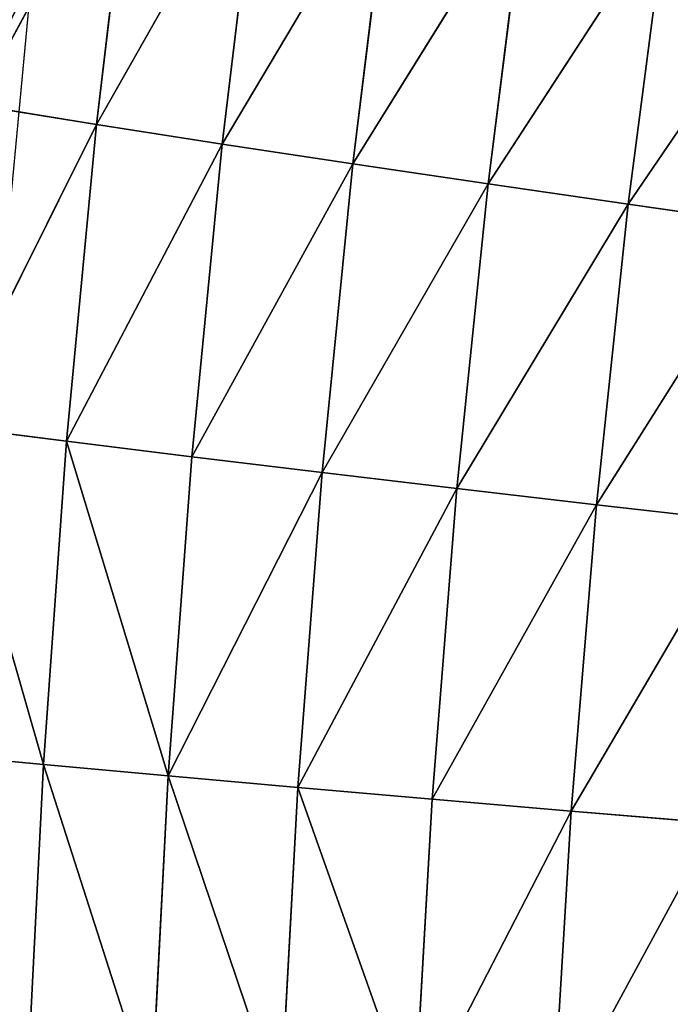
# Model space of a CAD drawing. Extents: x 0 to 500, y 0 to 390.
# Tile 229 of 256: x 21 to 33, y 206 to 224. Entities that reach past the tile are written whole.
import ezdxf

# ---------------------------------------------------------------- set-up
doc = ezdxf.new("R2010")
doc.units = 0
doc.header["$LTSCALE"] = 25.4
doc.layers.get('0').update_dxf_attribs({"linetype": 'CONTINUOUS'})

# ---------------------------------------------------------------- blocks, each defined once
blk = doc.blocks.new('ATLANTA505_-_S_STL')
at = {"color": 0}
for p, q in [((21.77, 85.651, 179.121), (19.592, 89.059, 178.916)), ((21.77, 85.651, 179.121), (19.592, 89.059, 178.916)), ((20.006, 89.029, 172.987), (22.733, 85.581, 167.528)), ((20.006, 89.029, 172.987), (22.733, 85.581, 167.528)), ((20.006, 89.029, 172.987), (22.19, 85.613, 173.267)), ((20.006, 89.029, 172.987), (22.19, 85.613, 173.267)), ((20.545, 89.005, 167.176), (23.4, 85.555, 161.906)), ((20.545, 89.005, 167.176), (23.4, 85.555, 161.906)), ((20.545, 89.005, 167.176), (22.733, 85.581, 167.528)), ((20.545, 89.005, 167.176), (22.733, 85.581, 167.528)), ((21.472, 85.696, 185.09), (21.77, 85.651, 179.121)), ((21.472, 85.696, 185.09), (21.77, 85.651, 179.121)), ((24.032, 82.358, 179.328), (21.77, 85.651, 179.121)), ((21.77, 85.651, 179.121), (22.19, 85.613, 173.267)), ((21.77, 85.651, 179.121), (22.19, 85.613, 173.267)), ((24.032, 82.358, 179.328), (21.77, 85.651, 179.121)), ((22.19, 85.613, 173.267), (22.733, 85.581, 167.528)), ((22.19, 85.613, 173.267), (22.733, 85.581, 167.528)), ((22.19, 85.613, 173.267), (25.009, 82.269, 167.884)), ((22.19, 85.613, 173.267), (25.009, 82.269, 167.884)), ((22.19, 85.613, 173.267), (24.46, 82.31, 173.549)), ((22.19, 85.613, 173.267), (24.46, 82.31, 173.549)), ((22.733, 85.581, 167.528), (23.4, 85.555, 161.906)), ((22.733, 85.581, 167.528), (23.4, 85.555, 161.906)), ((22.733, 85.581, 167.528), (25.681, 82.235, 162.333)), ((22.733, 85.581, 167.528), (25.681, 82.235, 162.333)), ((22.733, 85.581, 167.528), (25.009, 82.269, 167.884)), ((22.733, 85.581, 167.528), (25.009, 82.269, 167.884)), ((23.726, 82.413, 185.22), (24.032, 82.358, 179.328)), ((23.726, 82.413, 185.22), (24.032, 82.358, 179.328)), ((26.38, 79.18, 179.538), (24.032, 82.358, 179.328)), ((24.032, 82.358, 179.328), (24.46, 82.31, 173.549)), ((24.032, 82.358, 179.328), (24.46, 82.31, 173.549)), ((24.032, 82.358, 179.328), (26.817, 79.122, 173.835)), ((24.032, 82.358, 179.328), (26.817, 79.122, 173.835)), ((26.38, 79.18, 179.538), (24.032, 82.358, 179.328)), ((24.46, 82.31, 173.549), (25.009, 82.269, 167.884)), ((24.46, 82.31, 173.549), (25.009, 82.269, 167.884)), ((24.46, 82.31, 173.549), (27.373, 79.072, 168.244)), ((24.46, 82.31, 173.549), (27.373, 79.072, 168.244)), ((24.46, 82.31, 173.549), (26.817, 79.122, 173.835)), ((24.46, 82.31, 173.549), (26.817, 79.122, 173.835)), ((25.009, 82.269, 167.884), (25.681, 82.235, 162.333)), ((25.009, 82.269, 167.884), (25.681, 82.235, 162.333)), ((25.009, 82.269, 167.884), (28.051, 79.029, 162.765)), ((25.009, 82.269, 167.884), (28.051, 79.029, 162.765)), ((25.009, 82.269, 167.884), (27.373, 79.072, 168.244)), ((25.009, 82.269, 167.884), (27.373, 79.072, 168.244)), ((26.064, 79.246, 185.351), (26.38, 79.18, 179.538)), ((26.064, 79.246, 185.351), (26.38, 79.18, 179.538)), ((28.814, 76.119, 179.749), (26.38, 79.18, 179.538)), ((26.38, 79.18, 179.538), (26.817, 79.122, 173.835)), ((26.38, 79.18, 179.538), (26.817, 79.122, 173.835)), ((26.38, 79.18, 179.538), (29.26, 76.051, 174.124)), ((26.38, 79.18, 179.538), (29.26, 76.051, 174.124)), ((28.814, 76.119, 179.749), (26.38, 79.18, 179.538)), ((26.817, 79.122, 173.835), (27.373, 79.072, 168.244)), ((26.817, 79.122, 173.835), (27.373, 79.072, 168.244)), ((26.817, 79.122, 173.835), (29.825, 75.992, 168.608)), ((26.817, 79.122, 173.835), (29.825, 75.992, 168.608)), ((26.817, 79.122, 173.835), (29.26, 76.051, 174.124)), ((26.817, 79.122, 173.835), (29.26, 76.051, 174.124)), ((27.373, 79.072, 168.244), (28.051, 79.029, 162.765)), ((27.373, 79.072, 168.244), (28.051, 79.029, 162.765)), ((27.373, 79.072, 168.244), (30.509, 75.94, 163.202)), ((27.373, 79.072, 168.244), (30.509, 75.94, 163.202)), ((27.373, 79.072, 168.244), (29.825, 75.992, 168.608)), ((27.373, 79.072, 168.244), (29.825, 75.992, 168.608)), ((28.486, 76.196, 185.484), (28.814, 76.119, 179.749)), ((28.486, 76.196, 185.484), (28.814, 76.119, 179.749)), ((28.486, 76.196, 185.484), (31.334, 73.178, 179.963)), ((28.486, 76.196, 185.484), (31.334, 73.178, 179.963)), ((31.334, 73.178, 179.963), (28.814, 76.119, 179.749)), ((28.814, 76.119, 179.749), (29.26, 76.051, 174.124)), ((28.814, 76.119, 179.749), (29.26, 76.051, 174.124)), ((28.814, 76.119, 179.749), (31.792, 73.1, 174.416)), ((28.814, 76.119, 179.749), (31.792, 73.1, 174.416)), ((31.334, 73.178, 179.963), (28.814, 76.119, 179.749)), ((29.26, 76.051, 174.124), (29.825, 75.992, 168.608)), ((29.26, 76.051, 174.124), (29.825, 75.992, 168.608)), ((29.26, 76.051, 174.124), (32.365, 73.031, 168.976)), ((29.26, 76.051, 174.124), (32.365, 73.031, 168.976)), ((29.26, 76.051, 174.124), (31.792, 73.1, 174.416)), ((29.26, 76.051, 174.124), (31.792, 73.1, 174.416)), ((29.825, 75.992, 168.608), (30.509, 75.94, 163.202)), ((29.825, 75.992, 168.608), (30.509, 75.94, 163.202)), ((29.825, 75.992, 168.608), (33.056, 72.97, 163.644)), ((29.825, 75.992, 168.608), (33.056, 72.97, 163.644)), ((29.825, 75.992, 168.608), (32.365, 73.031, 168.976)), ((29.825, 75.992, 168.608), (32.365, 73.031, 168.976)), ((30.994, 73.265, 185.618), (31.334, 73.178, 179.963)), ((30.994, 73.265, 185.618), (31.334, 73.178, 179.963)), ((30.994, 73.265, 185.618), (33.941, 70.356, 180.18)), ((30.994, 73.265, 185.618), (33.941, 70.356, 180.18)), ((31.334, 73.178, 179.963), (31.792, 73.1, 174.416)), ((31.334, 73.178, 179.963), (31.792, 73.1, 174.416)), ((31.334, 73.178, 179.963), (34.41, 70.268, 174.712)), ((33.941, 70.356, 180.18), (31.334, 73.178, 179.963)), ((33.941, 70.356, 180.18), (31.334, 73.178, 179.963)), ((31.334, 73.178, 179.963), (34.41, 70.268, 174.712)), ((31.792, 73.1, 174.416), (32.365, 73.031, 168.976)), ((31.792, 73.1, 174.416), (32.365, 73.031, 168.976)), ((31.792, 73.1, 174.416), (34.994, 70.19, 169.349)), ((31.792, 73.1, 174.416), (34.994, 70.19, 169.349)), ((31.792, 73.1, 174.416), (34.41, 70.268, 174.712)), ((31.792, 73.1, 174.416), (34.41, 70.268, 174.712)), ((32.365, 73.031, 168.976), (33.056, 72.97, 163.644)), ((32.365, 73.031, 168.976), (33.056, 72.97, 163.644)), ((32.365, 73.031, 168.976), (35.692, 70.122, 164.092)), ((32.365, 73.031, 168.976), (35.692, 70.122, 164.092)), ((32.365, 73.031, 168.976), (34.994, 70.19, 169.349)), ((32.365, 73.031, 168.976), (34.994, 70.19, 169.349)), ((21.553, 0.01, 164.851), (21.015, 0.01, 170.579))]:
    blk.add_line(p, q, dxfattribs=at)
mesh = blk.add_polyface(dxfattribs=at)
corners = [(19.592, 89.059, 178.916), (21.472, 85.696, 185.09), (21.77, 85.651, 179.121), (19.302, 89.093, 184.962)]
mesh.append_faces([[corners[k] for k in face] for face in [(0, 1, 2), (1, 0, 3)]], dxfattribs={"vtx0": -1, "color": 0})
mesh = blk.add_polyface(dxfattribs=at)
corners = [(20.006, 89.029, 172.987), (21.77, 85.651, 179.121), (22.19, 85.613, 173.267), (19.592, 89.059, 178.916)]
mesh.append_faces([[corners[k] for k in face] for face in [(0, 1, 2), (1, 0, 3)]], dxfattribs={"vtx0": -1, "color": 0})
mesh = blk.add_polyface(dxfattribs=at)
corners = [(20.006, 89.029, 172.987), (22.733, 85.581, 167.528), (20.545, 89.005, 167.176)]
mesh.append_faces([[corners[k] for k in face] for face in [(0, 1, 2)]], dxfattribs={"color": 0})
mesh = blk.add_polyface(dxfattribs=at)
corners = [(20.006, 89.029, 172.987), (22.19, 85.613, 173.267), (22.733, 85.581, 167.528)]
mesh.append_faces([[corners[k] for k in face] for face in [(0, 1, 2)]], dxfattribs={"color": 0})
mesh = blk.add_polyface(dxfattribs=at)
corners = [(20.545, 89.005, 167.176), (23.4, 85.555, 161.906), (21.208, 88.986, 161.484)]
mesh.append_faces([[corners[k] for k in face] for face in [(0, 1, 2)]], dxfattribs={"color": 0})
mesh = blk.add_polyface(dxfattribs=at)
corners = [(20.545, 89.005, 167.176), (22.733, 85.581, 167.528), (23.4, 85.555, 161.906)]
mesh.append_faces([[corners[k] for k in face] for face in [(0, 1, 2)]], dxfattribs={"color": 0})
mesh = blk.add_polyface(dxfattribs=at)
corners = [(21.77, 85.651, 179.121), (23.726, 82.413, 185.22), (24.032, 82.358, 179.328), (21.472, 85.696, 185.09)]
mesh.append_faces([[corners[k] for k in face] for face in [(0, 1, 2), (1, 0, 3)]], dxfattribs={"vtx0": -1, "color": 0})
mesh = blk.add_polyface(dxfattribs=at)
corners = [(22.19, 85.613, 173.267), (24.032, 82.358, 179.328), (24.46, 82.31, 173.549), (21.77, 85.651, 179.121)]
mesh.append_faces([[corners[k] for k in face] for face in [(0, 1, 2), (1, 0, 3)]], dxfattribs={"vtx0": -1, "color": 0})
mesh = blk.add_polyface(dxfattribs=at)
corners = [(22.19, 85.613, 173.267), (25.009, 82.269, 167.884), (22.733, 85.581, 167.528)]
mesh.append_faces([[corners[k] for k in face] for face in [(0, 1, 2)]], dxfattribs={"color": 0})
mesh = blk.add_polyface(dxfattribs=at)
corners = [(22.19, 85.613, 173.267), (24.46, 82.31, 173.549), (25.009, 82.269, 167.884)]
mesh.append_faces([[corners[k] for k in face] for face in [(0, 1, 2)]], dxfattribs={"color": 0})
mesh = blk.add_polyface(dxfattribs=at)
corners = [(22.733, 85.581, 167.528), (25.681, 82.235, 162.333), (23.4, 85.555, 161.906)]
mesh.append_faces([[corners[k] for k in face] for face in [(0, 1, 2)]], dxfattribs={"color": 0})
mesh = blk.add_polyface(dxfattribs=at)
corners = [(22.733, 85.581, 167.528), (25.009, 82.269, 167.884), (25.681, 82.235, 162.333)]
mesh.append_faces([[corners[k] for k in face] for face in [(0, 1, 2)]], dxfattribs={"color": 0})
mesh = blk.add_polyface(dxfattribs=at)
corners = [(24.032, 82.358, 179.328), (26.064, 79.246, 185.351), (26.38, 79.18, 179.538), (23.726, 82.413, 185.22)]
mesh.append_faces([[corners[k] for k in face] for face in [(0, 1, 2), (1, 0, 3)]], dxfattribs={"vtx0": -1, "color": 0})
mesh = blk.add_polyface(dxfattribs=at)
corners = [(24.032, 82.358, 179.328), (26.817, 79.122, 173.835), (24.46, 82.31, 173.549)]
mesh.append_faces([[corners[k] for k in face] for face in [(0, 1, 2)]], dxfattribs={"color": 0})
mesh = blk.add_polyface(dxfattribs=at)
corners = [(24.032, 82.358, 179.328), (26.38, 79.18, 179.538), (26.817, 79.122, 173.835)]
mesh.append_faces([[corners[k] for k in face] for face in [(0, 1, 2)]], dxfattribs={"color": 0})
mesh = blk.add_polyface(dxfattribs=at)
corners = [(24.46, 82.31, 173.549), (27.373, 79.072, 168.244), (25.009, 82.269, 167.884)]
mesh.append_faces([[corners[k] for k in face] for face in [(0, 1, 2)]], dxfattribs={"color": 0})
mesh = blk.add_polyface(dxfattribs=at)
corners = [(24.46, 82.31, 173.549), (26.817, 79.122, 173.835), (27.373, 79.072, 168.244)]
mesh.append_faces([[corners[k] for k in face] for face in [(0, 1, 2)]], dxfattribs={"color": 0})
mesh = blk.add_polyface(dxfattribs=at)
corners = [(25.009, 82.269, 167.884), (28.051, 79.029, 162.765), (25.681, 82.235, 162.333)]
mesh.append_faces([[corners[k] for k in face] for face in [(0, 1, 2)]], dxfattribs={"color": 0})
mesh = blk.add_polyface(dxfattribs=at)
corners = [(25.009, 82.269, 167.884), (27.373, 79.072, 168.244), (28.051, 79.029, 162.765)]
mesh.append_faces([[corners[k] for k in face] for face in [(0, 1, 2)]], dxfattribs={"color": 0})
mesh = blk.add_polyface(dxfattribs=at)
corners = [(26.38, 79.18, 179.538), (28.486, 76.196, 185.484), (28.814, 76.119, 179.749), (26.064, 79.246, 185.351)]
mesh.append_faces([[corners[k] for k in face] for face in [(0, 1, 2), (1, 0, 3)]], dxfattribs={"vtx0": -1, "color": 0})
mesh = blk.add_polyface(dxfattribs=at)
corners = [(26.38, 79.18, 179.538), (29.26, 76.051, 174.124), (26.817, 79.122, 173.835)]
mesh.append_faces([[corners[k] for k in face] for face in [(0, 1, 2)]], dxfattribs={"color": 0})
mesh = blk.add_polyface(dxfattribs=at)
corners = [(26.38, 79.18, 179.538), (28.814, 76.119, 179.749), (29.26, 76.051, 174.124)]
mesh.append_faces([[corners[k] for k in face] for face in [(0, 1, 2)]], dxfattribs={"color": 0})
mesh = blk.add_polyface(dxfattribs=at)
corners = [(26.817, 79.122, 173.835), (29.825, 75.992, 168.608), (27.373, 79.072, 168.244)]
mesh.append_faces([[corners[k] for k in face] for face in [(0, 1, 2)]], dxfattribs={"color": 0})
mesh = blk.add_polyface(dxfattribs=at)
corners = [(26.817, 79.122, 173.835), (29.26, 76.051, 174.124), (29.825, 75.992, 168.608)]
mesh.append_faces([[corners[k] for k in face] for face in [(0, 1, 2)]], dxfattribs={"color": 0})
mesh = blk.add_polyface(dxfattribs=at)
corners = [(27.373, 79.072, 168.244), (30.509, 75.94, 163.202), (28.051, 79.029, 162.765)]
mesh.append_faces([[corners[k] for k in face] for face in [(0, 1, 2)]], dxfattribs={"color": 0})
mesh = blk.add_polyface(dxfattribs=at)
corners = [(27.373, 79.072, 168.244), (29.825, 75.992, 168.608), (30.509, 75.94, 163.202)]
mesh.append_faces([[corners[k] for k in face] for face in [(0, 1, 2)]], dxfattribs={"color": 0})
mesh = blk.add_polyface(dxfattribs=at)
corners = [(28.486, 76.196, 185.484), (31.334, 73.178, 179.963), (28.814, 76.119, 179.749)]
mesh.append_faces([[corners[k] for k in face] for face in [(0, 1, 2)]], dxfattribs={"color": 0})
mesh = blk.add_polyface(dxfattribs=at)
corners = [(28.486, 76.196, 185.484), (30.994, 73.265, 185.618), (31.334, 73.178, 179.963)]
mesh.append_faces([[corners[k] for k in face] for face in [(0, 1, 2)]], dxfattribs={"color": 0})
mesh = blk.add_polyface(dxfattribs=at)
corners = [(28.814, 76.119, 179.749), (31.792, 73.1, 174.416), (29.26, 76.051, 174.124)]
mesh.append_faces([[corners[k] for k in face] for face in [(0, 1, 2)]], dxfattribs={"color": 0})
mesh = blk.add_polyface(dxfattribs=at)
corners = [(28.814, 76.119, 179.749), (31.334, 73.178, 179.963), (31.792, 73.1, 174.416)]
mesh.append_faces([[corners[k] for k in face] for face in [(0, 1, 2)]], dxfattribs={"color": 0})
mesh = blk.add_polyface(dxfattribs=at)
corners = [(29.26, 76.051, 174.124), (32.365, 73.031, 168.976), (29.825, 75.992, 168.608)]
mesh.append_faces([[corners[k] for k in face] for face in [(0, 1, 2)]], dxfattribs={"color": 0})
mesh = blk.add_polyface(dxfattribs=at)
corners = [(29.26, 76.051, 174.124), (31.792, 73.1, 174.416), (32.365, 73.031, 168.976)]
mesh.append_faces([[corners[k] for k in face] for face in [(0, 1, 2)]], dxfattribs={"color": 0})
mesh = blk.add_polyface(dxfattribs=at)
corners = [(29.825, 75.992, 168.608), (33.056, 72.97, 163.644), (30.509, 75.94, 163.202)]
mesh.append_faces([[corners[k] for k in face] for face in [(0, 1, 2)]], dxfattribs={"color": 0})
mesh = blk.add_polyface(dxfattribs=at)
corners = [(29.825, 75.992, 168.608), (32.365, 73.031, 168.976), (33.056, 72.97, 163.644)]
mesh.append_faces([[corners[k] for k in face] for face in [(0, 1, 2)]], dxfattribs={"color": 0})
mesh = blk.add_polyface(dxfattribs=at)
corners = [(30.994, 73.265, 185.618), (33.941, 70.356, 180.18), (31.334, 73.178, 179.963)]
mesh.append_faces([[corners[k] for k in face] for face in [(0, 1, 2)]], dxfattribs={"color": 0})
mesh = blk.add_polyface(dxfattribs=at)
corners = [(30.994, 73.265, 185.618), (33.587, 70.453, 185.753), (33.941, 70.356, 180.18)]
mesh.append_faces([[corners[k] for k in face] for face in [(0, 1, 2)]], dxfattribs={"color": 0})
mesh = blk.add_polyface(dxfattribs=at)
corners = [(31.334, 73.178, 179.963), (34.41, 70.268, 174.712), (31.792, 73.1, 174.416)]
mesh.append_faces([[corners[k] for k in face] for face in [(0, 1, 2)]], dxfattribs={"color": 0})
mesh = blk.add_polyface(dxfattribs=at)
corners = [(31.334, 73.178, 179.963), (33.941, 70.356, 180.18), (34.41, 70.268, 174.712)]
mesh.append_faces([[corners[k] for k in face] for face in [(0, 1, 2)]], dxfattribs={"color": 0})
mesh = blk.add_polyface(dxfattribs=at)
corners = [(31.792, 73.1, 174.416), (34.994, 70.19, 169.349), (32.365, 73.031, 168.976)]
mesh.append_faces([[corners[k] for k in face] for face in [(0, 1, 2)]], dxfattribs={"color": 0})
mesh = blk.add_polyface(dxfattribs=at)
corners = [(31.792, 73.1, 174.416), (34.41, 70.268, 174.712), (34.994, 70.19, 169.349)]
mesh.append_faces([[corners[k] for k in face] for face in [(0, 1, 2)]], dxfattribs={"color": 0})
mesh = blk.add_polyface(dxfattribs=at)
corners = [(32.365, 73.031, 168.976), (35.692, 70.122, 164.092), (33.056, 72.97, 163.644)]
mesh.append_faces([[corners[k] for k in face] for face in [(0, 1, 2)]], dxfattribs={"color": 0})
mesh = blk.add_polyface(dxfattribs=at)
corners = [(32.365, 73.031, 168.976), (34.994, 70.19, 169.349), (35.692, 70.122, 164.092)]
mesh.append_faces([[corners[k] for k in face] for face in [(0, 1, 2)]], dxfattribs={"color": 0})
mesh = blk.add_polyface(dxfattribs=at)
corners = [(18.891, 7.189, 170.435), (21.553, 0.01, 164.851), (21.015, 0.01, 170.579), (19.44, 7.187, 164.599)]
mesh.append_faces([[corners[k] for k in face] for face in [(0, 1, 2), (1, 0, 3)]], dxfattribs={"vtx0": -1, "color": 0})

msp = doc.modelspace()

# ---------------------------------------------------------------- block references
at = {"color": 254, "extrusion": (0, -1, 1.11022e-16)}
msp.add_blockref('ATLANTA505_-_S_STL', (-0.149, -0.01, -389.852), dxfattribs=at)

doc.saveas('drawing.dxf')
